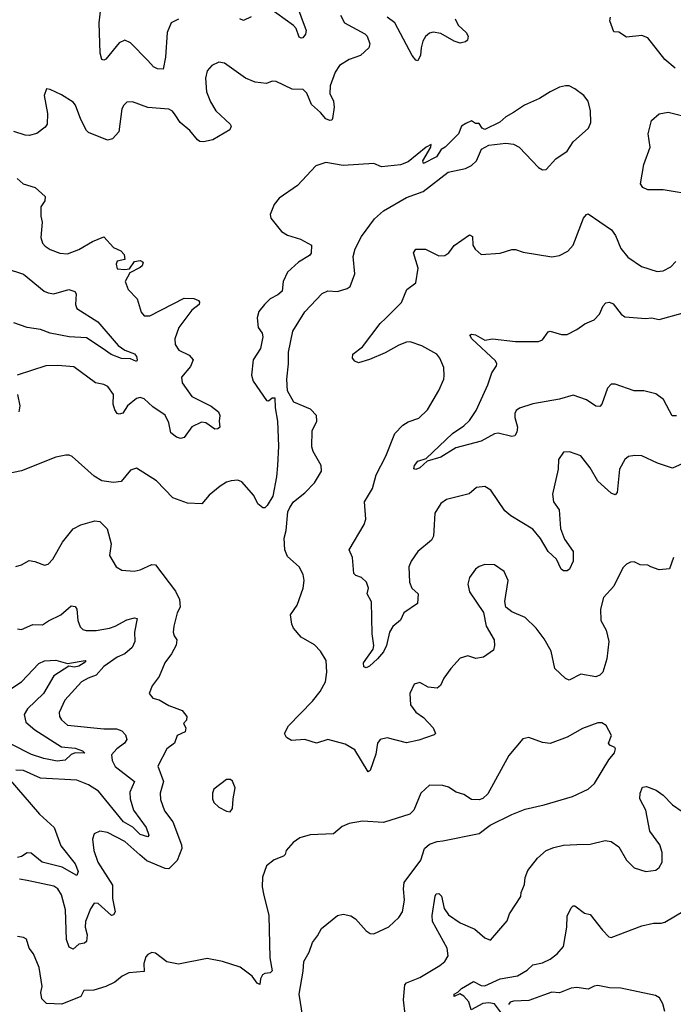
# Model space of a CAD drawing. Extents: x 2056909 to 2160450, y 827444 to 1016825.
# Tile 102 of 256: x 2093016 to 2096429, y 867242 to 872381. Entities that reach past the tile are written whole.
import ezdxf

# ---------------------------------------------------------------- set-up
doc = ezdxf.new("R2010")
doc.units = 0

msp = doc.modelspace()

# ---------------------------------------------------------------- linework, layer by layer
at = {"layer": '0CON10XD'}
for points in [[(2093845, 872384.3), (2093806, 872365), (2093786.6, 872313.4), (2093777.5, 872185), (2093765, 872123.3), (2093735, 872124.4), (2093715, 872134.4), (2093685, 872168.6), (2093595, 872261.1), (2093565, 872273.3), (2093535, 872260.6), (2093465, 872175.7), (2093455, 872170), (2093445, 872173.8), (2093436.2, 872206.2), (2093430.8, 872365), (2093440.6, 872455)], [(2094456.5, 872475), (2094512.2, 872325), (2094508.8, 872305), (2094495, 872285.8), (2094485, 872283.8), (2094475, 872290.6), (2094459.2, 872335), (2094445, 872350.8), (2094315, 872444.4)], [(2094691.2, 872405), (2094712, 872365), (2094817.3, 872307.3), (2094830, 872295), (2094843.8, 872255), (2094838.8, 872235), (2094795.6, 872194.4), (2094737, 872173), (2094685, 872142), (2094662.3, 872107.7), (2094637.5, 872035), (2094636.1, 871995), (2094654.1, 871955), (2094658.7, 871925), (2094649.2, 871865), (2094645, 871857.1), (2094634.5, 871855.5), (2094614.1, 871864.1), (2094586.9, 871896.9), (2094538.8, 871938.8), (2094515, 871997.5), (2094496.1, 872016.1), (2094438.3, 872018.3), (2094355, 872058.8), (2094335, 872060), (2094305, 872048), (2094245, 872055.8), (2094195, 872075.8), (2094084.5, 872154.5), (2094055, 872160), (2094018.7, 872141.3), (2093995.5, 872114.5), (2093985.6, 872075), (2093991.9, 872005), (2094012.8, 871952.8), (2094040.8, 871905), (2094115.6, 871835), (2094119.4, 871825), (2094113.4, 871806.6), (2094025, 871753.4), (2093975, 871744), (2093956, 871746), (2093943.6, 871753.6), (2093905, 871802.5), (2093853.6, 871845), (2093828, 871885)], [(2094225, 872395.8), (2094185, 872377.1), (2094165, 872385.8)], [(2095289.6, 872385), (2095305, 872352.5), (2095347.1, 872315), (2095357.5, 872295), (2095354, 872275), (2095343.3, 872265), (2095315, 872259.1), (2095285, 872269.2), (2095215, 872309.5), (2095175, 872315.6), (2095155, 872310), (2095135, 872292.9), (2095121.6, 872268.4), (2095111.5, 872235), (2095108.9, 872195), (2095095, 872166.7), (2095085, 872170), (2095065, 872194), (2094975, 872364), (2094934.5, 872394.5)], [(2096438.7, 872128.7), (2096383.8, 872173.8), (2096295, 872286), (2096265, 872298), (2096185, 872289.4), (2096145, 872315.7), (2096118.3, 872318.3), (2096098, 872375), (2096101.2, 872395)], [(2096430, 869575), (2096408.8, 869515), (2096355, 869510), (2096311.2, 869525), (2096295, 869534), (2096255, 869536.2), (2096225, 869552), (2096205, 869550), (2096185, 869538.8), (2096165, 869520), (2096118, 869425), (2096064.2, 869365), (2096048.6, 869305), (2096050.8, 869245), (2096078.6, 869195), (2096092.5, 869135), (2096081.5, 869045), (2096061.4, 868975), (2096045, 868959.4), (2096025, 868951.1), (2095945, 868965.8), (2095885, 868933.3), (2095865, 868941.9), (2095810.6, 868995), (2095790.8, 869085), (2095755, 869150), (2095712, 869205), (2095655, 869261.2), (2095585, 869291.2), (2095553.8, 869315), (2095548.8, 869345), (2095566, 869455), (2095545, 869501.2), (2095495, 869535.8), (2095445, 869538), (2095415, 869528), (2095395, 869513.8), (2095365, 869470), (2095356, 869435), (2095364.2, 869394.2), (2095437.3, 869287.3), (2095452, 869215), (2095494, 869145), (2095495.8, 869115), (2095490, 869090), (2095436.8, 869053.2), (2095397.7, 869047.7), (2095355, 869061.2), (2095315, 869048.8), (2095266.7, 868995), (2095231.2, 868945), (2095213, 868907), (2095195, 868892.5), (2095148.3, 868898.3), (2095105, 868921.2), (2095075, 868912.5), (2095053.8, 868865), (2095056, 868805), (2095085, 868766.7), (2095125, 868739.2), (2095174.2, 868685), (2095186.7, 868655), (2095180.5, 868649.5), (2095099.4, 868620.6), (2095035, 868607.5), (2094935, 868632.5), (2094897.5, 868625), (2094884.3, 868605.7), (2094875, 868547.5), (2094845, 868462.5), (2094835, 868456.2), (2094765, 868569.6), (2094715, 868600), (2094625, 868624.2), (2094565, 868605.4), (2094505, 868623.8), (2094435, 868618.9), (2094409.2, 868635), (2094399.2, 868655), (2094419.2, 868695), (2094545.6, 868825), (2094585, 868874.3), (2094613.3, 868925), (2094619.1, 868975), (2094616.3, 869036.3), (2094586.1, 869086.1), (2094555, 869118.6), (2094485, 869158.8), (2094446, 869205), (2094436.9, 869226.9), (2094429.2, 869275), (2094465, 869326.2), (2094495.6, 869415), (2094501.4, 869455), (2094496.7, 869485), (2094475, 869526), (2094415, 869580), (2094400, 869615), (2094396.7, 869675), (2094406.7, 869715), (2094416.7, 869813.3), (2094425.8, 869835), (2094445.8, 869864.2), (2094505, 869911.2), (2094555.4, 869964.6), (2094592.5, 870025), (2094589.2, 870055), (2094548.3, 870128.3), (2094541.7, 870151.7), (2094542.5, 870235), (2094567.5, 870285), (2094566, 870315), (2094535, 870348), (2094447.5, 870385), (2094413.9, 870443.9), (2094410, 870505), (2094420, 870585), (2094419.2, 870645), (2094442.9, 870755), (2094504.2, 870855.8), (2094595, 870951.2), (2094625, 870966), (2094675, 870963.3), (2094725, 870977.5), (2094741.9, 870988.1), (2094766.5, 871055), (2094757.5, 871145), (2094768, 871185), (2094800.9, 871249.1), (2094868.7, 871341.3), (2094915, 871383.8), (2095035, 871452.5), (2095123.3, 871485), (2095253.9, 871586.1), (2095343.6, 871603.6), (2095375, 871619.2), (2095401.2, 871645), (2095427.5, 871705), (2095465, 871726.7), (2095555, 871735.8), (2095595, 871731.4), (2095624, 871715), (2095725, 871610), (2095745, 871597.5), (2095765, 871600), (2095816, 871655), (2095874.3, 871695), (2095906.2, 871743.8), (2095986, 871815), (2095997.5, 871845), (2095995.8, 871905.8), (2095984, 871955), (2095962, 871985), (2095915, 872020), (2095885, 872036), (2095865, 872036.2), (2095835, 872028.8), (2095785, 872003.8), (2095729.5, 871970.5), (2095652.5, 871935), (2095595, 871896.2), (2095555, 871873.3), (2095523.6, 871846.4), (2095445, 871807.5), (2095430, 871815), (2095415, 871840), (2095395, 871840), (2095375, 871852.5), (2095345, 871840), (2095323.3, 871825), (2095307.5, 871785), (2095237.5, 871715), (2095217, 871703), (2095192.5, 871665), (2095125, 871630), (2095120, 871645), (2095162.5, 871715), (2095165, 871730), (2095137.5, 871715), (2095045, 871640), (2095005, 871623.3), (2094905, 871613.8), (2094865, 871630), (2094705, 871620.5), (2094615, 871635.6), (2094561.3, 871618.7), (2094466.2, 871515), (2094370.3, 871449.7), (2094344.3, 871415.7), (2094323.3, 871365), (2094326.7, 871345), (2094382.5, 871275), (2094415, 871256), (2094482.5, 871235)], [(2093828, 871885), (2093814.2, 871904.2), (2093795, 871913.2), (2093685, 871922.7), (2093605, 871952.5), (2093575, 871950), (2093559.2, 871935), (2093550, 871915), (2093532.9, 871795), (2093500.7, 871759.3), (2093475, 871753.1), (2093375, 871792.9), (2093365, 871802), (2093335, 871860), (2093307.1, 871935), (2093295, 871950), (2093235, 871988.8), (2093175, 872016.7), (2093155, 872020), (2093143.3, 871985), (2093160.7, 871890.7), (2093158.8, 871835), (2093149.5, 871820.5), (2093105, 871787.5), (2093065, 871777.1), (2093045, 871778.1), (2092985, 871797.1)], [(2096545, 871465.8), (2096375, 871492.9), (2096295, 871492.9), (2096268.8, 871505), (2096257.5, 871525), (2096274.4, 871625), (2096308.6, 871715), (2096297.1, 871785), (2096314.3, 871855.7), (2096355, 871889.2), (2096402.1, 871897.9), (2096525, 871867.1)], [(2093002.7, 871552.7), (2093034.4, 871524.4), (2093097.5, 871505), (2093148.3, 871458.3), (2093147.5, 871435), (2093126.7, 871405), (2093126.7, 871355), (2093133.8, 871325), (2093126.9, 871245), (2093135.7, 871215), (2093148.9, 871198.9), (2093175, 871181.9), (2093225, 871162.2), (2093265, 871158.5), (2093325, 871181.5), (2093395.8, 871224.2), (2093455, 871247.5), (2093505, 871192), (2093543.8, 871175), (2093562, 871155), (2093565, 871130), (2093525, 871120), (2093520, 871105), (2093525, 871080), (2093565, 871077.5), (2093589.3, 871080.7), (2093615, 871118.8), (2093645, 871124), (2093661.2, 871115), (2093655, 871096.7), (2093645, 871088), (2093590.5, 871059.5), (2093567.1, 871015), (2093582.4, 870972.4), (2093629.2, 870925), (2093650.8, 870855), (2093665.7, 870835.7), (2093695, 870835.6), (2093875, 870926.9), (2093926, 870926), (2093950, 870915), (2093955, 870906.7), (2093952.9, 870895), (2093915, 870864.3), (2093847.1, 870775), (2093826.5, 870715), (2093828.1, 870685), (2093846.1, 870656.1), (2093900.4, 870630.4), (2093921.2, 870605), (2093908.1, 870571.9), (2093860.8, 870515), (2093864.3, 870485), (2093914.7, 870414.7), (2094015, 870364.5), (2094053.3, 870335), (2094061.5, 870315), (2094057.1, 870285), (2094060.8, 870255), (2094050, 870245), (2094034.6, 870244.6), (2093987.6, 870277.6), (2093965, 870280), (2093914.7, 870255.3), (2093875, 870200.8), (2093855, 870195.7), (2093835, 870202.5), (2093804.6, 870225), (2093795, 870276.2), (2093775, 870316.7), (2093711.1, 870361.1), (2093665, 870402.1), (2093645, 870408.8), (2093625, 870403.5), (2093578.1, 870365), (2093555, 870328), (2093535, 870322), (2093525, 870326.2), (2093511.9, 870345), (2093503.6, 870375), (2093506.4, 870425), (2093476.2, 870466.2), (2093455, 870477.8), (2093412, 870485), (2093298.5, 870568.5), (2093215, 870576.5), (2093152.5, 870575), (2093002.5, 870525)], [(2096545, 870094.4), (2096425, 870040), (2096346.6, 870066.6), (2096265, 870104.3), (2096227.3, 870107.3), (2096195, 870102), (2096176, 870085), (2096148.1, 870035), (2096135.8, 869914.2), (2096125, 869901.2), (2096105, 869910), (2096035, 869971.9), (2095995, 870042), (2095946.7, 870105), (2095886.4, 870126.4), (2095855, 870123.3), (2095828.8, 870085), (2095828, 870035), (2095797.1, 869905), (2095802.5, 869865), (2095832.7, 869822.7), (2095839.1, 869725), (2095860.6, 869670.6), (2095905.6, 869605), (2095905.6, 869555), (2095886.4, 869513.6), (2095875, 869503.8), (2095855, 869503.8), (2095842.7, 869512.7), (2095818.1, 869565), (2095774.7, 869604.7), (2095735, 869672.9), (2095695, 869721.9), (2095581.2, 869791.2), (2095548.2, 869818.2), (2095475.5, 869925.5), (2095445, 869944), (2095401.2, 869938.8), (2095362.9, 869907.1), (2095245, 869877.1), (2095215, 869856.4), (2095183.3, 869805), (2095177.5, 869715), (2095176, 869685), (2095165.8, 869665), (2095094.2, 869605), (2095059.4, 869555), (2095048.5, 869525), (2095050.4, 869445), (2095063.3, 869415), (2095096.7, 869385), (2095092.5, 869335), (2095020.8, 869285), (2095003.6, 869246.4), (2094965, 869214.2), (2094946.5, 869185), (2094930.8, 869115), (2094915, 869082.5), (2094885, 869045.7), (2094843, 869007), (2094825, 868998.9), (2094813.2, 869003.2), (2094810.3, 869025), (2094861.4, 869095), (2094865.6, 869114.4), (2094856.5, 869175), (2094852.4, 869342.4), (2094830, 869385), (2094837.1, 869415), (2094827.5, 869445), (2094800.5, 869470.5), (2094770.5, 869480.5), (2094760, 869490), (2094754.2, 869575), (2094735.8, 869615), (2094814.3, 869745.7), (2094823.8, 869775), (2094816.9, 869865), (2094857.8, 869935), (2094876.7, 870005), (2094927.3, 870102.7), (2094975, 870220.8), (2095016.2, 870265), (2095045, 870282.5), (2095099.4, 870300.6), (2095145.6, 870345), (2095204.4, 870445), (2095230.6, 870505), (2095232.7, 870522.7), (2095230.8, 870565), (2095209.2, 870615), (2095194.2, 870635), (2095115, 870678.9), (2095055, 870700.6), (2095035, 870698.9), (2094995, 870682.5), (2094925, 870641.9), (2094843.2, 870606.8), (2094785, 870590.8), (2094765, 870598.8), (2094754, 870615), (2094756.2, 870635), (2094805.5, 870674.5), (2094898.6, 870795), (2094927.4, 870822.6), (2095008.9, 870905), (2095037, 870973), (2095085, 871007.5), (2095096.9, 871085), (2095071.4, 871165), (2095085, 871184.2), (2095135, 871182.9), (2095205, 871148.6), (2095235, 871150), (2095256.3, 871163.7), (2095285, 871202.5), (2095365, 871258.8), (2095379.5, 871249.5), (2095382, 871205), (2095393.4, 871183.4), (2095425, 871156.2), (2095525, 871162), (2095585, 871181.2), (2095605, 871181.2), (2095645, 871168), (2095795, 871144.2), (2095835, 871150.8), (2095877.4, 871172.6), (2095905, 871204), (2095960, 871345), (2095975, 871364), (2095985, 871367.5), (2096105.8, 871285), (2096126.9, 871255), (2096155, 871187.5), (2096192.1, 871142.1), (2096263.2, 871093.2), (2096345, 871066.2), (2096375, 871070), (2096415, 871092), (2096441.7, 871118.3)], [(2094482.5, 871235), (2094540, 871205), (2094537, 871163), (2094529.3, 871150.7), (2094472.5, 871115), (2094415, 871063.8), (2094390.8, 871015), (2094386.7, 870965), (2094363.3, 870945), (2094323.3, 870925), (2094293.8, 870895), (2094265, 870857.5), (2094256.7, 870825), (2094261.2, 870775), (2094282, 870745), (2094286, 870725), (2094274, 870665), (2094235.8, 870605), (2094226, 870525), (2094234.3, 870494.3), (2094305, 870393.3), (2094315, 870392.5), (2094335, 870407.5), (2094348.3, 870408.3), (2094350, 870355), (2094362.5, 870285), (2094366.9, 870155), (2094361.9, 870055), (2094357.5, 869995), (2094338, 869895), (2094308.8, 869845), (2094295, 869833.8), (2094285, 869833.3), (2094260, 869855), (2094237.9, 869897.9), (2094175, 869969.2), (2094155, 869977.1), (2094120, 869975), (2094095, 869967.5), (2094062.7, 869947.3), (2094005, 869898.8), (2093966.7, 869855), (2093892.7, 869857.3), (2093815, 869885.7), (2093730, 869975), (2093625, 870040), (2093595, 870030), (2093545, 869970), (2093505, 869965.8), (2093445, 869974.4), (2093405, 869999.2), (2093290.5, 870100.5), (2093275, 870108), (2093257.5, 870107.5), (2093205, 870098), (2093025, 870026.2), (2092907, 870003)], [(2092945, 871082.2), (2093035, 871052.3), (2093144, 870964), (2093165, 870954.7), (2093195, 870951.1), (2093273.2, 870973.2), (2093303.2, 870963.2), (2093310.8, 870950.8), (2093306.9, 870895), (2093313.6, 870873.7), (2093424.3, 870805), (2093530.5, 870680.5), (2093565, 870655.6), (2093615, 870637.5), (2093625, 870622.5), (2093630, 870605), (2093625, 870597.5), (2093595, 870611.2), (2093547.8, 870612.2), (2093493, 870633), (2093446.3, 870666.3), (2093365, 870720), (2093275, 870726.6), (2093175.4, 870744.6), (2093125, 870763.3), (2093055, 870774.4), (2092985, 870798.2)], [(2096445, 870314.4), (2096423.3, 870313.3), (2096409.1, 870339.1), (2096378.2, 870398.2), (2096338.1, 870428.1), (2096275, 870444.5), (2096224.6, 870444.6), (2096125, 870478.6), (2096105, 870478), (2096085, 870457.5), (2096055.3, 870374.7), (2096045, 870362.2), (2096025, 870363.5), (2095975, 870397.5), (2095905, 870421.1), (2095835, 870400.4), (2095695, 870375.4), (2095625, 870354), (2095608.3, 870341.7), (2095601.4, 870325), (2095600.6, 870305), (2095614.5, 870255), (2095611.7, 870228.3), (2095601.4, 870208.6), (2095585, 870205.8), (2095515, 870222.5), (2095495, 870220), (2095425, 870181.2), (2095293.3, 870146.7), (2095215, 870097.5), (2095143.3, 870076.7), (2095105, 870041.9), (2095084.3, 870034.3), (2095073, 870037), (2095077.1, 870055), (2095095, 870076.9), (2095138.8, 870091.2), (2095275, 870222), (2095335, 870261.2), (2095365, 870290), (2095398.9, 870341.1), (2095460.7, 870475), (2095481.8, 870538.3), (2095505.6, 870575), (2095508.1, 870585), (2095500.2, 870600.2), (2095377.1, 870715), (2095366.2, 870735), (2095375, 870740), (2095395, 870736.2), (2095445, 870708.6), (2095485, 870715.5), (2095605, 870702.2), (2095725, 870701.1), (2095745, 870710), (2095775, 870751.2), (2095785, 870756.2), (2095845, 870737.8), (2095875, 870738.5), (2095925, 870763.8), (2095966.6, 870793.4), (2096015, 870814.4), (2096043.1, 870845), (2096061.7, 870888.3), (2096077.1, 870902.9), (2096095, 870906), (2096115, 870898.6), (2096155.6, 870845), (2096175, 870829.5), (2096285, 870821.5), (2096315, 870825.6), (2096355, 870815.6), (2096475, 870850)], [(2093004.4, 870425), (2093016.9, 870365), (2093012, 870335)], [(2092995, 869528), (2093025, 869535.8), (2093065, 869558), (2093094.1, 869554.1), (2093145, 869533.8), (2093165, 869538.8), (2093189.2, 869565), (2093240, 869655), (2093295.3, 869724.7), (2093334.3, 869744.3), (2093407.5, 869765), (2093435, 869762.5), (2093473.2, 869723.2), (2093493.8, 869645), (2093484.2, 869585), (2093518.8, 869525), (2093548.8, 869508.8), (2093613, 869503), (2093645, 869509.4), (2093705, 869536.9), (2093725, 869535.6), (2093828.9, 869398.9), (2093850.7, 869355), (2093854.5, 869315.5), (2093837.8, 869285), (2093820.4, 869215), (2093817.1, 869185), (2093823.3, 869165), (2093837.1, 869145), (2093833, 869117), (2093808.9, 869071.1), (2093772.9, 869025), (2093745, 868953.8), (2093708, 868905), (2093692.5, 868865), (2093710.5, 868840.5), (2093745, 868831.4), (2093795, 868802.5), (2093863.8, 868775), (2093889.1, 868745), (2093886.9, 868725), (2093871.7, 868708.3), (2093884.2, 868685), (2093879.2, 868665), (2093838.6, 868645), (2093824.5, 868605.5), (2093784.5, 868575), (2093737.1, 868485), (2093766.2, 868405), (2093749.5, 868345), (2093751.4, 868311.4), (2093771.7, 868251.7), (2093814.7, 868194.7), (2093860.4, 868075), (2093861.9, 868055), (2093837.4, 867992.6), (2093795, 867950.2), (2093775, 867951.6), (2093680.4, 867990.4), (2093642.6, 868022.6), (2093565, 868092.7), (2093475, 868139.2), (2093435, 868146), (2093405, 868132.5), (2093396.2, 868105), (2093402.9, 868045), (2093424.3, 867985), (2093500.7, 867865), (2093501.1, 867795), (2093514.4, 867725.6), (2093505, 867710), (2093495, 867706), (2093425, 867768.1), (2093405, 867770.8), (2093385, 867741.4), (2093359.1, 867675), (2093357.7, 867645), (2093367.5, 867605), (2093365, 867570), (2093355, 867561.4), (2093325, 867555.6), (2093295, 867530), (2093275, 867540), (2093260.1, 867580.1), (2093254.8, 867735), (2093233.8, 867813.8), (2093215, 867845.6), (2093195, 867858.8), (2093055, 867889.1), (2093015, 867896.2)], [(2093005, 869201.1), (2093025, 869198.5), (2093085, 869224.5), (2093135, 869223.1), (2093166.3, 869243.7), (2093231.2, 869275), (2093285, 869322), (2093305, 869318), (2093314.2, 869305), (2093320, 869245), (2093331.7, 869211.7), (2093345, 869199.2), (2093363.6, 869193.6), (2093415, 869192.7), (2093485, 869205.9), (2093515, 869215.3), (2093575, 869249.7), (2093615, 869258.6), (2093628.8, 869255), (2093615.4, 869185), (2093617.7, 869135), (2093602.7, 869105), (2093565, 869070.8), (2093525, 869053.8), (2093455, 869005.4), (2093415, 868959.4), (2093373.1, 868945), (2093338.5, 868925), (2093251.1, 868828.9), (2093222, 868765), (2093224, 868745), (2093235, 868726.7), (2093265, 868700), (2093455, 868679.5), (2093520.6, 868679.4), (2093549.5, 868669.5), (2093569.2, 868649.2), (2093574.7, 868625), (2093563.9, 868605), (2093523.8, 868575), (2093495.5, 868545), (2093498.7, 868515), (2093515, 868483.8), (2093616, 868405), (2093590.6, 868349.4), (2093592.1, 868315), (2093609.4, 868255), (2093675.9, 868165), (2093690.8, 868125), (2093685, 868116.2), (2093645, 868128.2), (2093606.1, 868166.1), (2093557.5, 868195), (2093426.9, 868355), (2093375, 868388.2), (2093315, 868411.8), (2093125, 868422.9), (2093035, 868462.2), (2092995, 868464.2)], [(2092975, 868892.7), (2093024.7, 868925.3), (2093115, 869021.1), (2093145, 869034.5), (2093205, 869038.2), (2093265, 869020.8), (2093357.5, 869037.5), (2093361.2, 869035), (2093352.5, 869025), (2093325, 869006.9), (2093302.6, 869002.6), (2093272.7, 869007.3), (2093193.9, 868956.1), (2093139.6, 868865), (2093056.8, 868785), (2093040, 868755), (2093048.7, 868715), (2093094.2, 868674.2), (2093235, 868585.8), (2093305, 868578.7), (2093343.8, 868565), (2093356.1, 868553.9), (2093305, 868555.6), (2093285, 868546.1), (2093252.9, 868517.1), (2093211.9, 868511.9), (2093141.4, 868525), (2093076.8, 868546.8), (2092970.5, 868600.5)], [(2094494.2, 867175), (2094475.7, 867295), (2094496.2, 867415), (2094498.8, 867465), (2094527.1, 867515), (2094544.2, 867565), (2094570.9, 867599.1), (2094591.2, 867638.8), (2094674.5, 867705.5), (2094705, 867713.1), (2094744.3, 867704.3), (2094768.7, 867688.7), (2094825, 867626.2), (2094845, 867612), (2094865, 867610), (2094943, 867647), (2094996.2, 867695), (2095014.3, 867725), (2095025.6, 867785), (2095019.5, 867845), (2095022.8, 867877.2), (2095110.6, 867995), (2095128.9, 868055), (2095155, 868077.3), (2095195, 868092.2), (2095225, 868096), (2095415, 868134), (2095472.1, 868177.9), (2095585, 868233.5), (2095655, 868260.6), (2095755, 868282.9), (2095903.2, 868326.8), (2095985, 868366), (2096018, 868395), (2096092.2, 868517.8), (2096122, 868555), (2096126.7, 868575), (2096123.3, 868583.3), (2096096.7, 868595), (2096090, 868605), (2096106.7, 868645), (2096078.3, 868698.3), (2096055, 868711.2), (2096035, 868712), (2095955, 868681.2), (2095875, 868635.8), (2095785, 868604.2), (2095745, 868608), (2095675, 868634.2), (2095642.7, 868627.3), (2095569.3, 868540.7), (2095459.7, 868340.3), (2095435, 868316.7), (2095415, 868310), (2095375, 868311.2), (2095335, 868338), (2095295, 868350), (2095255, 868375.8), (2095225, 868384), (2095155, 868385.8), (2095110, 868345), (2095073.3, 868255), (2095052.5, 868235), (2094915, 868191.5), (2094805, 868198.1), (2094735.6, 868185.6), (2094699.8, 868170.2), (2094655, 868131.9), (2094532.3, 868127.7), (2094478.3, 868111.7), (2094443, 868087), (2094407.5, 868045), (2094402.5, 868025), (2094393.9, 868016.1), (2094345, 867995.8), (2094304.2, 867965), (2094284.1, 867905.9), (2094282.5, 867855), (2094288.9, 867818.9), (2094317.5, 867705), (2094321.4, 867485), (2094333.6, 867416.4), (2094323.9, 867406.1), (2094295, 867403.8), (2094284.3, 867395.7), (2094273.3, 867375), (2094270, 867345), (2094255, 867352.5), (2094229.5, 867389.5), (2094166.8, 867436.8), (2094075, 867466.4), (2093995, 867481.1), (2093845, 867451.5), (2093785, 867464), (2093725, 867510), (2093705, 867512.5), (2093685, 867502.5), (2093675, 867490), (2093664, 867455), (2093665, 867413.8), (2093585, 867406.2), (2093551.2, 867388.8), (2093512.3, 867357.7), (2093465, 867336), (2093403, 867317), (2093350, 867315), (2093335, 867282.5), (2093236.4, 867243.6), (2093156.6, 867246.6), (2093131.5, 867271.5), (2093126.2, 867303.8), (2093133.3, 867335), (2093117.8, 867435), (2093087.5, 867505), (2093065.8, 867535), (2093051.7, 867581.7), (2093035, 867591.2), (2093005, 867596)], [(2092956.2, 868425), (2093119.6, 868235), (2093195.3, 868165), (2093230.3, 868070.3), (2093306.3, 867975), (2093321.5, 867935), (2093315, 867914.2), (2093238.2, 867958.2), (2093132.7, 867985), (2093075, 868031.1), (2093055, 868032.9), (2093025, 868014.2), (2093005, 868009.3)], [(2094115, 868247.5), (2094127.5, 868265), (2094130, 868315), (2094141.7, 868371.7), (2094127.7, 868407.7), (2094116, 868416), (2094095, 868416.2), (2094028.8, 868365), (2094022, 868345), (2094022.5, 868315), (2094030, 868295), (2094055, 868271.2), (2094095, 868250), (2094115, 868247.5)], [(2095028.7, 867188.7), (2095019.6, 867265), (2095026.1, 867343.9), (2095035.4, 867354.6), (2095062.5, 867365), (2095105, 867382.9), (2095210, 867445), (2095235.7, 867465), (2095253.1, 867495), (2095247.5, 867535), (2095170.6, 867675), (2095168.8, 867705), (2095185, 867807.5), (2095191.3, 867818.7), (2095205, 867820.6), (2095217.6, 867807.6), (2095233, 867743), (2095255, 867710), (2095315, 867668), (2095392.9, 867635), (2095445, 867590), (2095475, 867576.7), (2095561.2, 867678.8), (2095573.8, 867715), (2095632.5, 867805), (2095633.9, 867826.1), (2095652.3, 867867.7), (2095655.7, 867905), (2095669.4, 867940.6), (2095718.8, 868005), (2095764, 868045), (2095805, 868060.5), (2095855, 868073.5), (2095925, 868075.7), (2095995, 868078), (2096073.2, 868096.8), (2096105, 868092.5), (2096143.8, 868065), (2096184.2, 867995), (2096223.8, 867955), (2096285, 867935.8), (2096336.8, 867943.2), (2096354.3, 867955.7), (2096370.8, 867985), (2096371.1, 868035), (2096357.9, 868075), (2096306.8, 868146.7), (2096285, 868256.2), (2096254.5, 868315), (2096256.1, 868345), (2096268.1, 868375), (2096289.5, 868379.5), (2096339.4, 868359.4), (2096375, 868333.5), (2096425, 868283.1), (2096475, 868248)], [(2095542.5, 867182.5), (2095495, 867244.6), (2095465, 867250), (2095435, 867245.9), (2095372.7, 867212.7), (2095361.4, 867255), (2095335.7, 867285), (2095313.3, 867296.7), (2095285, 867282.9), (2095284.2, 867295), (2095304.4, 867305.6), (2095321.9, 867325), (2095385, 867361.2), (2095425, 867340.9), (2095445, 867338.5), (2095525, 867374.6), (2095615, 867390.6), (2095665, 867421.4), (2095695, 867448.6), (2095745, 867459.5), (2095785, 867478.1), (2095822, 867505), (2095855.4, 867544.6), (2095872.8, 867645), (2095875, 867702.5), (2095895, 867746.2), (2095905, 867756), (2095915, 867755.8), (2095965, 867718.8), (2095995, 867711.4), (2096058.5, 867628.5), (2096092.5, 867595), (2096105, 867591.1), (2096265, 867651.7), (2096325, 867666), (2096365, 867665.5), (2096385, 867671.9), (2096487.6, 867732.4)], [(2096385.3, 867205), (2096374.7, 867244.7), (2096356.3, 867276.3), (2096335, 867288.5), (2096155, 867326.9), (2096095, 867328.2), (2096035, 867340.9), (2096015, 867337.5), (2095985, 867321.5), (2095925, 867329.7), (2095896.2, 867326.2), (2095835, 867302.2), (2095795, 867306.5), (2095750.6, 867289.4), (2095675, 867262.9), (2095595, 867259.4), (2095577.1, 867252.9), (2095568.5, 867241.5)]]:
    msp.add_lwpolyline(points, dxfattribs=at)

doc.saveas('drawing.dxf')
